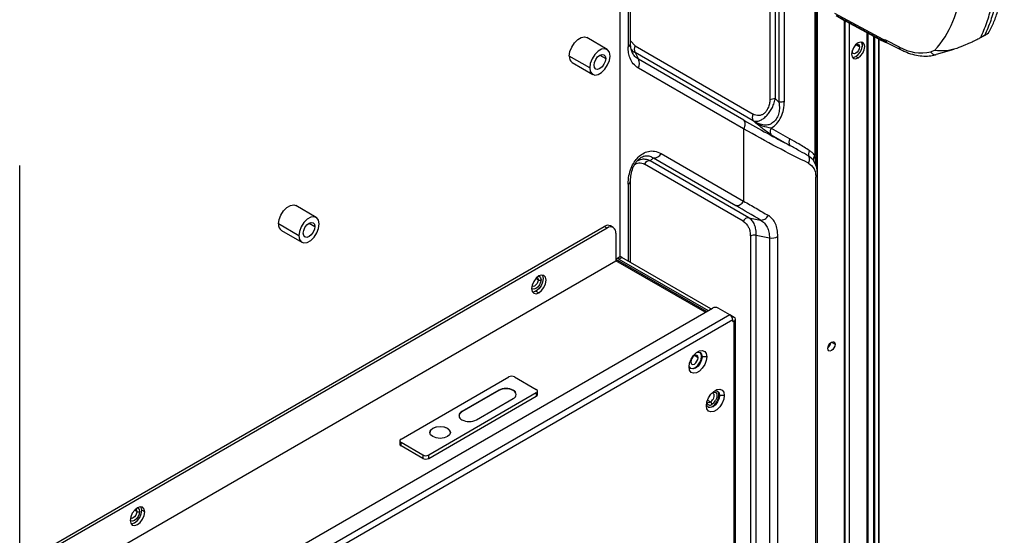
# Model space of a CAD drawing. Header units: millimetres. Extents: x 0 to 1118, y 0 to 864.
# Tile 248 of 254: x 969 to 1009, y 723 to 744. Entities that reach past the tile are written whole.
import ezdxf

# ---------------------------------------------------------------- set-up
doc = ezdxf.new("R2010")
doc.units = ezdxf.units.MM

msp = doc.modelspace()

# ---------------------------------------------------------------- linework, layer by layer
at = {"color": 8, "linetype": 'Continuous', "lineweight": 25}
for p, q in [((1001.078, 688.779), (1001.078, 776.092)), ((1002.165, 743.956), (1002.165, 689.27)), ((1002.372, 717.033), (1002.372, 743.842)), ((1003.078, 743.464), (1003.078, 689.774)), ((1003.349, 743.319), (1003.349, 718.463)), ((993.686, 742.918), (993.502, 743.128)), ((1002.778, 742.875), (1002.63, 742.961)), ((1002.89, 743.004), (1002.89, 742.876)), ((1003.396, 718.436), (1003.396, 743.294)), ((1003.55, 743.212), (1003.55, 718.376)), ((1003.849, 743.069), (1003.821, 743.081)), ((1003.869, 743.074), (1003.858, 743.074)), ((992.259, 742.544), (992.495, 742.408)), ((1001.03, 738.054), (1001.028, 738.176)), ((1001.034, 738.025), (1001.03, 738.059)), ((993.404, 737.321), (993.404, 734.204)), ((980.474, 735.741), (980.71, 735.605)), ((996.526, 732.13), (992.908, 734.218)), ((989.756, 733.447), (989.664, 733.5)), ((997.527, 732.028), (968.75, 715.415)), ((997.645, 731.823), (968.75, 715.142)), ((1001.64, 730.917), (1001.788, 730.832)), ((996.237, 730.289), (996.09, 730.374)), ((996.621, 728.567), (996.738, 728.5)), ((973.493, 724.058), (973.401, 724.111))]:
    msp.add_line(p, q, dxfattribs=at)
at = {"color": 7, "linetype": 'Continuous', "lineweight": 25}
for p, q in [((1001.038, 738.011), (1001.038, 763.677)), ((1000.965, 763.409), (1000.965, 738.48)), ((999.15, 761.816), (999.15, 740.729)), ((999.37, 740.77), (999.37, 761.856)), ((999.515, 761.898), (999.515, 740.636)), ((999.735, 740.676), (999.735, 761.938)), ((993.502, 743.019), (993.502, 758.19)), ((993.084, 734.37), (993.084, 758.043)), ((993.404, 758.054), (993.404, 742.883)), ((1003.733, 743.182), (1001.782, 744.227)), ((1001.835, 744.147), (1002.24, 743.913)), ((1001.839, 744.145), (1003.764, 743.113)), ((1001.839, 744.145), (1002.237, 743.915)), ((1002.194, 689.287), (1002.194, 743.939)), ((1002.228, 743.919), (1003.704, 743.129)), ((1003.703, 743.13), (1002.237, 743.915)), ((1003.127, 689.769), (1003.127, 743.438)), ((1007.851, 743.345), (1007.683, 743.248)), ((992.551, 742.777), (991.726, 743.253)), ((993.686, 742.918), (998.471, 740.155)), ((1003.574, 718.408), (1003.574, 743.199)), ((1003.796, 743.092), (1003.796, 743.083)), ((1003.826, 743.078), (1003.886, 743.06)), ((1004.396, 742.872), (1003.849, 743.148)), ((1003.9, 743.046), (1004.448, 742.769)), ((991.847, 742.034), (991.022, 742.51)), ((993.685, 742.648), (993.819, 742.381)), ((998.47, 739.884), (993.685, 742.648)), ((1002.483, 742.705), (1002.484, 742.726)), ((1005.825, 742.729), (1005.668, 742.683)), ((1006.131, 742.64), (1005.886, 742.568)), ((1006.149, 742.646), (1006.615, 742.783)), ((991.143, 742.243), (991.968, 741.767)), ((998.087, 739.917), (993.819, 742.381)), ((1002.725, 742.43), (1002.63, 742.484)), ((998.086, 739.556), (993.818, 742.02)), ((999.37, 740.77), (999.515, 740.636)), ((998.086, 739.556), (998.086, 736.631)), ((999.201, 739.322), (999.957, 738.886)), ((999.202, 739.593), (999.962, 739.154)), ((994.742, 738.562), (998.086, 736.631)), ((998.065, 735.821), (994.062, 738.132)), ((994.43, 738.38), (994.296, 738.269)), ((998.298, 735.957), (994.296, 738.269)), ((994.43, 738.38), (997.774, 736.449)), ((1000.914, 738.285), (1000.728, 738.451)), ((1001.03, 738.059), (1000.914, 738.285)), ((1001.028, 738.176), (1000.965, 738.48)), ((968.75, 656.989), (968.75, 738.071)), ((1001.017, 738.1), (1001.02, 738.113)), ((1001.035, 738.02), (1001.017, 738.084)), ((1001.02, 738.113), (1001.03, 738.059)), ((1001.076, 722.398), (1001.076, 737.719)), ((993.502, 734.147), (993.502, 737.457)), ((1001.008, 722.282), (1001.008, 737.602)), ((980.766, 735.974), (979.941, 736.45)), ((998.298, 735.957), (998.765, 735.864)), ((968.75, 721.932), (992.436, 735.606)), ((992.554, 735.538), (968.75, 721.796)), ((980.062, 735.23), (979.237, 735.707)), ((979.358, 735.44), (980.183, 734.963)), ((992.554, 735.538), (992.436, 735.606)), ((992.804, 735.563), (992.686, 735.631)), ((992.908, 735.334), (992.908, 734.218)), ((998.358, 735.21), (998.358, 722.493)), ((998.599, 735.247), (999.136, 735.14)), ((998.599, 722.531), (998.599, 735.247)), ((999.136, 735.14), (999.136, 722.472)), ((999.472, 722.53), (999.472, 735.198)), ((971.351, 721.774), (992.908, 734.218)), ((993.06, 734.363), (992.942, 734.294)), ((996.574, 732.158), (992.991, 734.226)), ((993.025, 734.286), (993.143, 734.354)), ((993.025, 734.286), (996.643, 732.198)), ((996.761, 732.266), (993.143, 734.354)), ((989.668, 732.988), (989.786, 732.92)), ((968.75, 716.095), (996.82, 732.3)), ((997.527, 732.028), (997.056, 732.3)), ((997.704, 731.925), (997.53, 732.026)), ((997.645, 731.755), (997.645, 731.823)), ((997.645, 731.755), (997.704, 731.789)), ((997.704, 680.761), (997.704, 731.789)), ((997.753, 680.829), (997.753, 731.857)), ((996.402, 730.33), (996.378, 730.344)), ((996.59, 730.33), (996.402, 730.33)), ((984.203, 726.996), (988.564, 729.513)), ((988.799, 729.513), (989.683, 729.003)), ((988.16, 728.974), (986.669, 728.113)), ((988.16, 728.96), (986.669, 728.1)), ((988.16, 728.974), (988.16, 728.96)), ((989.683, 728.867), (985.323, 726.349)), ((985.323, 726.213), (989.683, 728.731)), ((987.258, 727.773), (988.749, 728.634)), ((989.683, 728.867), (989.683, 728.731)), ((989.732, 728.799), (989.732, 728.935)), ((997.109, 728.762), (997.085, 728.775)), ((997.298, 728.762), (997.109, 728.762)), ((986.669, 728.1), (986.669, 728.113)), ((986.08, 727.433), (986.08, 727.419)), ((984.154, 726.928), (984.154, 726.792)), ((985.087, 726.349), (984.203, 726.86)), ((984.203, 726.724), (984.203, 726.86)), ((985.087, 726.213), (984.203, 726.724)), ((985.087, 726.349), (985.087, 726.213)), ((985.323, 726.213), (985.323, 726.349)), ((973.817, 724.041), (973.699, 724.109))]:
    msp.add_line(p, q, dxfattribs=at)
at = {"color": 7, "linetype": 'Continuous', "lineweight": 25, "flags": 128}
for points in [[(991.022, 742.51), (991.047, 742.687), (991.118, 742.872), (991.228, 743.042), (991.363, 743.176), (991.506, 743.259), (991.641, 743.28), (991.726, 743.253)], [(1002.725, 743.042), (1002.623, 742.96), (1002.537, 742.844), (1002.48, 742.712), (1002.459, 742.583), (1002.48, 742.477), (1002.537, 742.411), (1002.623, 742.395), (1002.725, 742.43)], [(1002.613, 742.949), (1002.63, 742.961), (1002.687, 742.98), (1002.734, 742.971), (1002.766, 742.934), (1002.778, 742.875)], [(1002.63, 742.484), (1002.732, 742.566), (1002.818, 742.682), (1002.875, 742.815), (1002.895, 742.943), (1002.875, 743.049), (1002.859, 743.078)], [(1002.725, 742.43), (1002.826, 742.512), (1002.912, 742.628), (1002.97, 742.76), (1002.99, 742.889), (1002.97, 742.995), (1002.912, 743.061), (1002.826, 743.077), (1002.725, 743.042)], [(1003.864, 743.065), (1003.87, 743.065), (1003.876, 743.065)], [(992.672, 742.51), (992.647, 742.659), (992.575, 742.761), (992.466, 742.804), (992.331, 742.782), (992.188, 742.7), (992.053, 742.565), (991.943, 742.396), (991.872, 742.211), (991.847, 742.034)], [(991.847, 742.034), (991.872, 741.885), (991.943, 741.783), (992.053, 741.74), (992.188, 741.762), (992.331, 741.844), (992.466, 741.979), (992.575, 742.148), (992.647, 742.333), (992.672, 742.51)], [(992.024, 742.136), (992.042, 742.25), (992.093, 742.368), (992.169, 742.471), (992.259, 742.544), (992.35, 742.575), (992.426, 742.561), (992.477, 742.502), (992.495, 742.408)], [(1002.778, 742.875), (1002.766, 742.804), (1002.734, 742.73), (1002.687, 742.666), (1002.63, 742.62), (1002.574, 742.601), (1002.526, 742.61), (1002.494, 742.647), (1002.483, 742.705)], [(992.495, 742.408), (992.477, 742.294), (992.426, 742.176), (992.35, 742.073), (992.259, 742), (992.169, 741.968), (992.093, 741.983), (992.042, 742.042), (992.024, 742.136)], [(1002.496, 742.449), (1002.529, 742.449), (1002.63, 742.484)], [(979.237, 735.707), (979.262, 735.884), (979.333, 736.069), (979.443, 736.238), (979.578, 736.373), (979.721, 736.455), (979.856, 736.476), (979.941, 736.45)], [(980.887, 735.707), (980.862, 735.855), (980.79, 735.957), (980.681, 736), (980.546, 735.979), (980.403, 735.896), (980.268, 735.762), (980.158, 735.592), (980.087, 735.408), (980.062, 735.23)], [(980.239, 735.332), (980.257, 735.447), (980.308, 735.565), (980.384, 735.668), (980.474, 735.741), (980.564, 735.772), (980.641, 735.757), (980.692, 735.698), (980.71, 735.605)], [(980.062, 735.23), (980.087, 735.082), (980.158, 734.98), (980.268, 734.937), (980.403, 734.958), (980.546, 735.041), (980.681, 735.175), (980.79, 735.345), (980.862, 735.529), (980.887, 735.707)], [(980.71, 735.605), (980.692, 735.49), (980.641, 735.372), (980.564, 735.269), (980.474, 735.196), (980.384, 735.165), (980.308, 735.18), (980.257, 735.239), (980.239, 735.332)], [(989.786, 733.6), (989.673, 733.509), (989.577, 733.38), (989.514, 733.233), (989.491, 733.09), (989.514, 732.972), (989.577, 732.899), (989.673, 732.88), (989.786, 732.92)], [(989.927, 733.64), (989.94, 733.615), (989.962, 733.498), (989.94, 733.355), (989.876, 733.207), (989.781, 733.079), (989.668, 732.988)], [(989.786, 732.92), (989.898, 733.01), (989.994, 733.139), (990.058, 733.287), (990.08, 733.43), (990.058, 733.547), (989.994, 733.621), (989.898, 733.639), (989.786, 733.6)], [(989.668, 732.988), (989.555, 732.948), (989.527, 732.948)], [(1001.493, 730.661), (1001.504, 730.733), (1001.536, 730.807), (1001.584, 730.871), (1001.64, 730.917), (1001.697, 730.936), (1001.745, 730.927), (1001.776, 730.89), (1001.788, 730.832)], [(995.872, 729.915), (995.893, 730.069), (995.956, 730.23), (996.051, 730.378), (996.169, 730.495), (996.293, 730.567), (996.411, 730.586), (996.506, 730.548), (996.569, 730.459), (996.59, 730.33)], [(1001.788, 730.832), (1001.776, 730.76), (1001.745, 730.686), (1001.697, 730.622), (1001.64, 730.576), (1001.584, 730.557), (1001.536, 730.566), (1001.504, 730.603), (1001.493, 730.661)], [(996.59, 730.33), (996.569, 730.175), (996.506, 730.015), (996.411, 729.867), (996.293, 729.75), (996.169, 729.678), (996.051, 729.659), (995.956, 729.697), (995.893, 729.785), (995.872, 729.915)], [(996.402, 730.33), (996.382, 730.201), (996.324, 730.069), (996.238, 729.953), (996.137, 729.871), (996.035, 729.835), (995.949, 729.852), (995.892, 729.918), (995.875, 729.976)], [(995.938, 729.86), (996.012, 729.849), (996.113, 729.884), (996.215, 729.966), (996.301, 730.082), (996.358, 730.215), (996.378, 730.344)], [(996.237, 730.289), (996.226, 730.348), (996.194, 730.384), (996.146, 730.394), (996.09, 730.374), (996.033, 730.329), (995.985, 730.264), (995.953, 730.191), (995.942, 730.119)], [(995.942, 730.119), (995.953, 730.06), (995.985, 730.024), (996.033, 730.014), (996.09, 730.034), (996.146, 730.079), (996.194, 730.144), (996.226, 730.218), (996.237, 730.289)], [(996.18, 730.504), (996.238, 730.518), (996.324, 730.502), (996.382, 730.435), (996.402, 730.33)], [(996.378, 730.344), (996.358, 730.449), (996.312, 730.508)], [(996.579, 728.347), (996.6, 728.501), (996.663, 728.662), (996.758, 728.81), (996.876, 728.927), (997.001, 728.999), (997.118, 729.018), (997.213, 728.98), (997.276, 728.891), (997.298, 728.762)], [(996.887, 728.936), (996.945, 728.95), (997.031, 728.934), (997.089, 728.867), (997.109, 728.762)], [(997.085, 728.775), (997.065, 728.881), (997.019, 728.94)], [(997.298, 728.762), (997.276, 728.607), (997.213, 728.446), (997.118, 728.299), (997.001, 728.182), (996.876, 728.11), (996.758, 728.091), (996.663, 728.129), (996.6, 728.217), (996.579, 728.347)], [(997.109, 728.762), (997.089, 728.633), (997.031, 728.5), (996.945, 728.384), (996.844, 728.303), (996.742, 728.267), (996.656, 728.284), (996.599, 728.35), (996.582, 728.407)], [(996.645, 728.291), (996.719, 728.281), (996.82, 728.316), (996.922, 728.398), (997.008, 728.514), (997.065, 728.647), (997.085, 728.775)], [(986.669, 728.1), (986.579, 728.022), (986.547, 727.936)], [(985.491, 727.093), (985.4, 727.171), (985.369, 727.263), (985.4, 727.355), (985.491, 727.433), (985.626, 727.485), (985.785, 727.503), (985.945, 727.485), (986.08, 727.433)], [(986.08, 727.419), (985.945, 727.471), (985.785, 727.49), (985.626, 727.471), (985.491, 727.419), (985.4, 727.341), (985.369, 727.256)], [(986.08, 727.433), (986.17, 727.355), (986.202, 727.263), (986.17, 727.171), (986.08, 727.093), (985.945, 727.041), (985.785, 727.022), (985.626, 727.041), (985.491, 727.093)], [(986.202, 727.256), (986.17, 727.341), (986.08, 727.419)], [(973.817, 724.041), (973.794, 724.158), (973.731, 724.232), (973.635, 724.25), (973.522, 724.211), (973.41, 724.12), (973.314, 723.991), (973.25, 723.844), (973.228, 723.701)], [(973.699, 724.109), (973.677, 724.226), (973.663, 724.251)], [(973.228, 723.701), (973.25, 723.584), (973.314, 723.51), (973.41, 723.492), (973.522, 723.531), (973.635, 723.622), (973.731, 723.751), (973.794, 723.898), (973.817, 724.041)], [(973.264, 723.559), (973.292, 723.56), (973.404, 723.599), (973.517, 723.69), (973.613, 723.819), (973.677, 723.966), (973.699, 724.109)]]:
    msp.add_lwpolyline(points, dxfattribs=at)
at = {"color": 8, "linetype": 'Continuous', "lineweight": 25, "flags": 128}
for points in [[(1003.823, 743.081), (1003.813, 743.084), (1003.796, 743.092)], [(989.874, 733.447), (989.858, 733.347), (989.814, 733.244), (989.747, 733.153), (989.668, 733.09), (989.589, 733.062), (989.522, 733.075), (989.491, 733.103)], [(989.756, 733.447), (989.745, 733.375), (989.713, 733.302), (989.665, 733.237), (989.609, 733.192), (989.553, 733.172), (989.505, 733.181)], [(989.713, 733.542), (989.713, 733.542), (989.745, 733.505), (989.756, 733.447)], [(989.774, 733.593), (989.814, 733.58), (989.858, 733.529), (989.874, 733.447)], [(996.781, 728.837), (996.787, 728.842), (996.791, 728.848)], [(996.834, 728.892), (996.856, 728.898), (996.91, 728.9), (996.955, 728.88), (996.986, 728.839), (997.002, 728.781), (997, 728.711), (996.98, 728.634), (996.946, 728.557)], [(996.841, 728.851), (996.851, 728.844), (996.873, 728.815), (996.884, 728.774), (996.883, 728.723), (996.869, 728.668), (996.844, 728.614)], [(973.45, 724.154), (973.45, 724.154), (973.482, 724.117), (973.493, 724.058)], [(973.511, 724.204), (973.55, 724.192), (973.595, 724.14), (973.611, 724.058)], [(973.611, 724.058), (973.595, 723.958), (973.55, 723.855), (973.483, 723.765), (973.404, 723.701), (973.325, 723.673), (973.259, 723.686), (973.228, 723.714)], [(973.493, 724.058), (973.482, 723.987), (973.45, 723.913), (973.402, 723.848), (973.345, 723.803), (973.289, 723.783), (973.241, 723.793)]]:
    msp.add_lwpolyline(points, dxfattribs=at)
at = {"color": 7, "linetype": 'Continuous', "lineweight": 25}
for centre, radius, start, end in [((1002.746, 745.489), 4.134, 318.1331, 356.7693), ((993.899, 742.782), 0.252, 147.3474, 212.2194), ((1003.868, 743.215), 0.15, 241.2325, 258.5294), ((991.297, 742.474), 0.278, 172.4814, 236.2064), ((1005.273, 744.397), 1.759, 240.0979, 282.9666), ((993.534, 742.202), 0.337, 327.3549, 32.1614), ((999.325, 740.395), 0.378, 83.0792, 117.5527), ((998.683, 740.019), 0.252, 147.3097, 212.5815), ((1000.175, 739.018), 0.252, 147.3534, 212.1613), ((994.443, 738.716), 0.337, 267.8425, 332.6455), ((994.286, 738.016), 0.253, 87.8425, 152.6455), ((968.965, 686.544), 57.623, 58.85821, 60.00285), ((998.289, 735.705), 0.253, 87.8425, 152.6455), ((979.512, 735.67), 0.278, 172.4814, 236.2064), ((992.583, 735.402), 0.251, 65.6929, 125.6176), ((992.692, 735.369), 0.218, 350.786, 129.2033), ((998.534, 734.869), 0.384, 80.2289, 117.3572), ((999.223, 735.632), 0.5, 259.9284, 299.7703), ((992.979, 734.23), 0.0728, 50.7967, 189.214), ((992.956, 734.15), 0.0838, 65.6929, 125.6176), ((993.094, 734.286), 0.0838, 54.3824, 114.3071), ((989.815, 733.561), 0.128, 242.6097, 297.3903), ((996.938, 732.072), 0.256, 62.6097, 117.3903), ((997.389, 731.812), 0.256, 2.6055, 57.3945), ((997.678, 731.857), 0.0728, 290.7834, 69.2166), ((1001.294, 730.946), 0.33, 307.3382, 352.6672), ((988.681, 729.286), 0.256, 62.6097, 117.3903), ((988.455, 728.405), 0.64, 62.6097, 117.3903), ((988.455, 728.392), 0.64, 62.6097, 117.3903), ((988.685, 728.804), 0.182, 290.7834, 69.2166), ((988.661, 728.767), 0.212, 8.0589, 65.4162), ((989.657, 728.935), 0.0728, 290.7834, 69.2166), ((989.649, 728.807), 0.0838, 294.3747, 354.3052), ((996.577, 728.756), 0.303, 302.0215, 331.8806), ((996.572, 728.757), 0.424, 302.0215, 331.8806), ((996.669, 728.392), 0.128, 2.6055, 57.3945), ((986.734, 727.943), 0.182, 110.7834, 249.2166), ((986.964, 728.342), 0.64, 242.6097, 297.3903), ((984.229, 726.928), 0.0728, 110.7834, 249.2166), ((984.238, 726.8), 0.0838, 185.6948, 245.6253), ((985.205, 726.577), 0.256, 242.6097, 297.3903), ((985.205, 726.441), 0.256, 242.6097, 297.3903), ((973.552, 724.172), 0.128, 242.6097, 297.3903)]:
    msp.add_arc(centre, radius, start, end, dxfattribs=at)
at = {"color": 8, "linetype": 'Continuous', "lineweight": 25}
for centre, radius, start, end in [((993.334, 743.036), 0.168, 294.5251, 354.1548), ((1003.957, 743.138), 0.108, 174.6344, 238.6828), ((1000.93, 737.726), 0.146, 301.9849, 358.1437), ((993.334, 737.474), 0.169, 294.5543, 353.807), ((996.717, 728.492), 0.124, 187.8407, 310.3123), ((996.677, 728.583), 0.103, 245.3386, 306.2945)]:
    msp.add_arc(centre, radius, start, end, dxfattribs=at)
at = {"color": 7, "linetype": 'Continuous', "lineweight": 25}
for points, knots in [([(1008.03, 743.48), (1008.037, 743.492), (1008.124, 743.639), (1008.256, 743.951), (1008.422, 744.418), (1008.545, 744.922), (1008.615, 745.346), (1008.641, 745.602), (1008.648, 745.675)], [0, 0, 0, 0, 0.0204607, 0.2378884, 0.4590822, 0.6835574, 0.9105208, 1, 1, 1, 1]), ([(1007.683, 743.248), (1007.774, 743.448), (1007.953, 743.84), (1008.129, 744.493), (1008.19, 744.959), (1008.219, 745.185)], [0, 0, 0, 0, 0.3504129, 0.6837469, 1, 1, 1, 1]), ([(1008.363, 745.268), (1008.335, 745.04), (1008.277, 744.573), (1008.107, 743.925), (1007.938, 743.541), (1007.851, 743.345)], [0, 0, 0, 0, 0.320548, 0.653882, 1, 1, 1, 1]), ([(1007.851, 743.345), (1007.889, 743.368), (1007.973, 743.42), (1008.027, 743.465), (1008.027, 743.478), (1008.027, 743.481)], [0, 0, 0, 0, 0.372561, 0.8291435, 1, 1, 1, 1]), ([(993.585, 742.621), (993.561, 742.674), (993.514, 742.781), (993.506, 742.938), (993.502, 743.017)], [0, 0, 0, 0, 0.497113, 1, 1, 1, 1]), ([(1003.796, 743.083), (1003.794, 743.084), (1003.79, 743.085), (1003.772, 743.094), (1003.742, 743.109), (1003.716, 743.123), (1003.703, 743.13)], [0, 0, 0, 0, 0.311344, 0.558678, 0.77722, 1, 1, 1, 1]), ([(1003.733, 743.182), (1003.754, 743.179), (1003.791, 743.175), (1003.831, 743.156), (1003.849, 743.148)], [0, 0, 0, 0, 0.560459, 1, 1, 1, 1]), ([(1003.764, 743.113), (1003.778, 743.106), (1003.799, 743.095), (1003.825, 743.08), (1003.838, 743.073), (1003.844, 743.07), (1003.847, 743.068), (1003.848, 743.068), (1003.849, 743.067), (1003.85, 743.066), (1003.848, 743.067), (1003.842, 743.07), (1003.832, 743.075), (1003.825, 743.079), (1003.821, 743.081)], [0, 0, 0, 0, 0.266941, 0.392889, 0.451807, 0.473251, 0.491289, 0.501027, 0.511155, 0.534113, 0.588324, 0.717557, 0.817989, 1, 1, 1, 1]), ([(1003.796, 743.092), (1003.797, 743.092), (1003.799, 743.092), (1003.814, 743.084), (1003.821, 743.081)], [0, 0, 0, 0, 0.587315, 1, 1, 1, 1]), ([(1003.856, 743.066), (1003.862, 743.062), (1003.876, 743.055), (1003.887, 743.05), (1003.892, 743.053), (1003.893, 743.053)], [0, 0, 0, 0, 0.442758, 0.963115, 1, 1, 1, 1]), ([(1007.683, 743.248), (1007.636, 743.222), (1007.533, 743.165), (1007.314, 743.061), (1007.029, 742.937), (1006.834, 742.862), (1006.72, 742.818)], [0, 0, 0, 0, 0.158305, 0.352317, 0.621588, 1, 1, 1, 1]), ([(993.818, 742.02), (993.745, 742.073), (993.607, 742.173), (993.484, 742.396), (993.416, 742.632), (993.408, 742.799), (993.404, 742.883)], [0, 0, 0, 0, 0.307287, 0.582003, 0.78967, 1, 1, 1, 1]), ([(1004.448, 742.769), (1004.503, 742.743), (1004.663, 742.666), (1004.929, 742.573), (1005.238, 742.511), (1005.528, 742.5), (1005.74, 742.528), (1005.85, 742.558), (1005.878, 742.566)], [0, 0, 0, 0, 0.111869, 0.323193, 0.53437, 0.743996, 0.935252, 1, 1, 1, 1]), ([(1006.72, 742.818), (1006.571, 742.778), (1006.255, 742.693), (1005.973, 742.717), (1005.825, 742.729)], [0, 0, 0, 0, 0.4744238, 1, 1, 1, 1]), ([(998.47, 739.884), (998.515, 739.873), (998.593, 739.854), (998.737, 739.886), (998.871, 739.962), (999.004, 740.076), (999.129, 740.22), (999.234, 740.385), (999.316, 740.577), (999.351, 740.7), (999.37, 740.77)], [0, 0, 0, 0, 0.172489, 0.302556, 0.421699, 0.535318, 0.640179, 0.745775, 0.857318, 1, 1, 1, 1]), ([(999.515, 740.636), (999.525, 740.551), (999.544, 740.398), (999.516, 740.192), (999.458, 740.05), (999.403, 739.957), (999.34, 739.875), (999.27, 739.808), (999.193, 739.757), (999.073, 739.71), (998.903, 739.704), (998.685, 739.758), (998.547, 739.838), (998.47, 739.884)], [0, 0, 0, 0, 0.1384179, 0.2513447, 0.3012295, 0.3511479, 0.3992293, 0.4461636, 0.4946301, 0.5469888, 0.6692002, 0.8151287, 1, 1, 1, 1]), ([(999.15, 740.729), (999.146, 740.677), (999.139, 740.572), (999.081, 740.412), (999.006, 740.275), (998.913, 740.172), (998.809, 740.111), (998.648, 740.08), (998.545, 740.124), (998.471, 740.155)], [0, 0, 0, 0, 0.13616, 0.270491, 0.379051, 0.477811, 0.579146, 0.697546, 1, 1, 1, 1]), ([(999.202, 739.593), (999.279, 739.646), (999.435, 739.752), (999.615, 740.041), (999.718, 740.363), (999.729, 740.564), (999.735, 740.676)], [0, 0, 0, 0, 0.23561, 0.477462, 0.708806, 1, 1, 1, 1]), ([(999.735, 740.676), (999.724, 740.67), (999.694, 740.655), (999.636, 740.639), (999.571, 740.632), (999.532, 740.635), (999.515, 740.636)], [0, 0, 0, 0, 0.1880159, 0.4999242, 0.7852508, 1, 1, 1, 1]), ([(998.087, 739.917), (998.407, 739.734), (999.047, 739.368), (999.654, 739.046), (999.957, 738.886)], [0, 0, 0, 0, 0.501159, 1, 1, 1, 1]), ([(999.201, 739.322), (999.151, 739.355), (999.051, 739.419), (998.876, 739.553), (998.681, 739.709), (998.544, 739.823), (998.47, 739.884)], [0, 0, 0, 0, 0.235599, 0.467192, 0.715585, 1, 1, 1, 1]), ([(999.202, 739.593), (999.084, 739.611), (998.828, 739.649), (998.595, 739.802), (998.47, 739.884)], [0, 0, 0, 0, 0.463685, 1, 1, 1, 1]), ([(1000.719, 738.166), (1000.296, 738.376), (999.452, 738.795), (998.541, 739.302), (998.086, 739.556)], [0, 0, 0, 0, 0.499978, 1, 1, 1, 1]), ([(1000.755, 738.678), (1000.609, 738.769), (1000.347, 738.931), (1000.081, 739.085), (999.962, 739.154)], [0, 0, 0, 0, 0.555908, 1, 1, 1, 1]), ([(993.404, 737.321), (993.41, 737.435), (993.42, 737.642), (993.511, 737.955), (993.643, 738.215), (993.811, 738.422), (994.011, 738.575), (994.244, 738.663), (994.502, 738.671), (994.657, 738.6), (994.742, 738.562)], [0, 0, 0, 0, 0.148151, 0.269311, 0.370575, 0.463433, 0.561953, 0.679718, 0.824047, 1, 1, 1, 1]), ([(1000.728, 738.451), (1000.606, 738.521), (1000.353, 738.666), (1000.095, 738.809), (999.961, 738.883)], [0, 0, 0, 0, 0.482191, 1, 1, 1, 1]), ([(1000.755, 738.678), (1000.745, 738.66), (1000.726, 738.623), (1000.713, 738.563), (1000.712, 738.504), (1000.722, 738.469), (1000.728, 738.451)], [0, 0, 0, 0, 0.2460808, 0.4999983, 0.7539167, 1, 1, 1, 1]), ([(1000.965, 738.48), (1000.931, 738.522), (1000.868, 738.599), (1000.79, 738.654), (1000.755, 738.678)], [0, 0, 0, 0, 0.548692, 1, 1, 1, 1]), ([(993.502, 737.456), (993.505, 737.54), (993.512, 737.703), (993.576, 737.935), (993.66, 738.112), (993.735, 738.229), (993.79, 738.285), (993.815, 738.311)], [0, 0, 0, 0, 0.3086, 0.6048793, 0.7466958, 0.8837255, 1, 1, 1, 1]), ([(993.659, 738.106), (993.683, 738.122), (993.743, 738.164), (993.892, 738.195), (993.991, 738.158), (994.062, 738.132)], [0, 0, 0, 0, 0.161021, 0.396789, 1, 1, 1, 1]), ([(993.783, 738.28), (993.807, 738.304), (993.852, 738.349), (993.92, 738.398), (994.015, 738.45), (994.142, 738.48), (994.296, 738.464), (994.382, 738.41), (994.43, 738.38)], [0, 0, 0, 0, 0.0878673, 0.1634816, 0.247679, 0.4477063, 0.6970379, 1, 1, 1, 1]), ([(1000.718, 738.166), (1000.801, 738.105), (1000.919, 738.018), (1000.997, 737.794), (1001.004, 737.664), (1001.008, 737.602)], [0, 0, 0, 0, 0.544863, 0.783597, 1, 1, 1, 1]), ([(1000.719, 738.166), (1000.727, 738.188), (1000.746, 738.235), (1000.755, 738.304), (1000.752, 738.38), (1000.737, 738.424), (1000.728, 738.451)], [0, 0, 0, 0, 0.230175, 0.500067, 0.696264, 1, 1, 1, 1]), ([(1000.965, 738.48), (1000.956, 738.468), (1000.934, 738.437), (1000.913, 738.383), (1000.906, 738.329), (1000.912, 738.298), (1000.914, 738.285)], [0, 0, 0, 0, 0.201769, 0.499983, 0.791526, 1, 1, 1, 1]), ([(1001.076, 737.721), (1001.074, 737.801), (1001.071, 737.909), (1001.043, 737.997), (1001.035, 738.02)], [0, 0, 0, 0, 0.737911, 1, 1, 1, 1]), ([(998.086, 736.631), (998.256, 736.534), (998.597, 736.34), (998.923, 736.147), (999.087, 736.051)], [0, 0, 0, 0, 0.499993, 1, 1, 1, 1]), ([(998.065, 735.821), (998.148, 735.749), (998.271, 735.644), (998.347, 735.408), (998.354, 735.275), (998.358, 735.21)], [0, 0, 0, 0, 0.5267021, 0.7698871, 1, 1, 1, 1]), ([(998.599, 735.247), (998.596, 735.326), (998.59, 735.486), (998.531, 735.684), (998.437, 735.85), (998.346, 735.921), (998.298, 735.957)], [0, 0, 0, 0, 0.2398895, 0.4860585, 0.7343689, 1, 1, 1, 1]), ([(998.765, 735.864), (998.821, 735.826), (998.93, 735.753), (999.044, 735.582), (999.119, 735.38), (999.13, 735.219), (999.136, 735.14)], [0, 0, 0, 0, 0.2649026, 0.5194752, 0.7642805, 1, 1, 1, 1]), ([(999.472, 735.198), (999.467, 735.295), (999.457, 735.486), (999.381, 735.724), (999.263, 735.922), (999.147, 736.007), (999.087, 736.051)], [0, 0, 0, 0, 0.244459, 0.483488, 0.730869, 1, 1, 1, 1])]:
    msp.add_open_spline(points, degree=3, knots=knots, dxfattribs=at)
for points in [[(1003.764, 743.113), (1003.759, 743.117), (1003.75, 743.123), (1003.74, 743.139), (1003.734, 743.159), (1003.733, 743.174), (1003.733, 743.182)], [(1005.668, 742.683), (1005.681, 742.661), (1005.706, 742.618), (1005.763, 742.576), (1005.826, 742.555), (1005.866, 742.564), (1005.886, 742.568)], [(998.087, 739.917), (998.102, 739.892), (998.131, 739.842), (998.142, 739.747), (998.13, 739.648), (998.1, 739.587), (998.086, 739.556)], [(999.202, 739.593), (999.191, 739.57), (999.169, 739.524), (999.159, 739.45), (999.168, 739.379), (999.19, 739.341), (999.201, 739.322)], [(997.774, 736.449), (997.803, 736.449), (997.861, 736.449), (997.949, 736.486), (998.028, 736.546), (998.066, 736.603), (998.086, 736.631)], [(998.765, 735.864), (998.795, 735.863), (998.856, 735.862), (998.947, 735.901), (999.029, 735.964), (999.068, 736.022), (999.087, 736.051)]]:
    msp.add_open_spline(points, degree=3, dxfattribs=at)
at = {"color": 8, "linetype": 'Continuous', "lineweight": 25}
for points, knots in [([(1003.733, 743.182), (1003.74, 743.174), (1003.763, 743.146), (1003.799, 743.111), (1003.833, 743.081), (1003.849, 743.07), (1003.856, 743.066)], [0, 0, 0, 0, 0.184122, 0.618152, 0.828549, 1, 1, 1, 1]), ([(993.528, 742.783), (993.528, 742.782), (993.568, 742.721), (993.627, 742.684), (993.685, 742.648)], [0, 0, 0, 0, 0.012186, 1, 1, 1, 1]), ([(993.819, 742.381), (993.768, 742.413), (993.672, 742.473), (993.609, 742.584), (993.58, 742.636)], [0, 0, 0, 0, 0.537076, 1, 1, 1, 1]), ([(1004.448, 742.771), (1004.447, 742.771), (1004.429, 742.774), (1004.406, 742.807), (1004.399, 742.851), (1004.396, 742.872)], [0, 0, 0, 0, 0.0397705, 0.5198852, 1, 1, 1, 1]), ([(994.296, 738.269), (994.231, 738.292), (994.111, 738.334), (993.923, 738.326), (993.809, 738.273), (993.76, 738.25)], [0, 0, 0, 0, 0.395425, 0.735235, 1, 1, 1, 1]), ([(1001.028, 738.176), (1001.022, 738.156), (1001.016, 738.135), (1001.02, 738.114), (1001.02, 738.113)], [0, 0, 0, 0, 0.934309, 1, 1, 1, 1])]:
    msp.add_open_spline(points, degree=3, knots=knots, dxfattribs=at)

doc.saveas('drawing.dxf')
